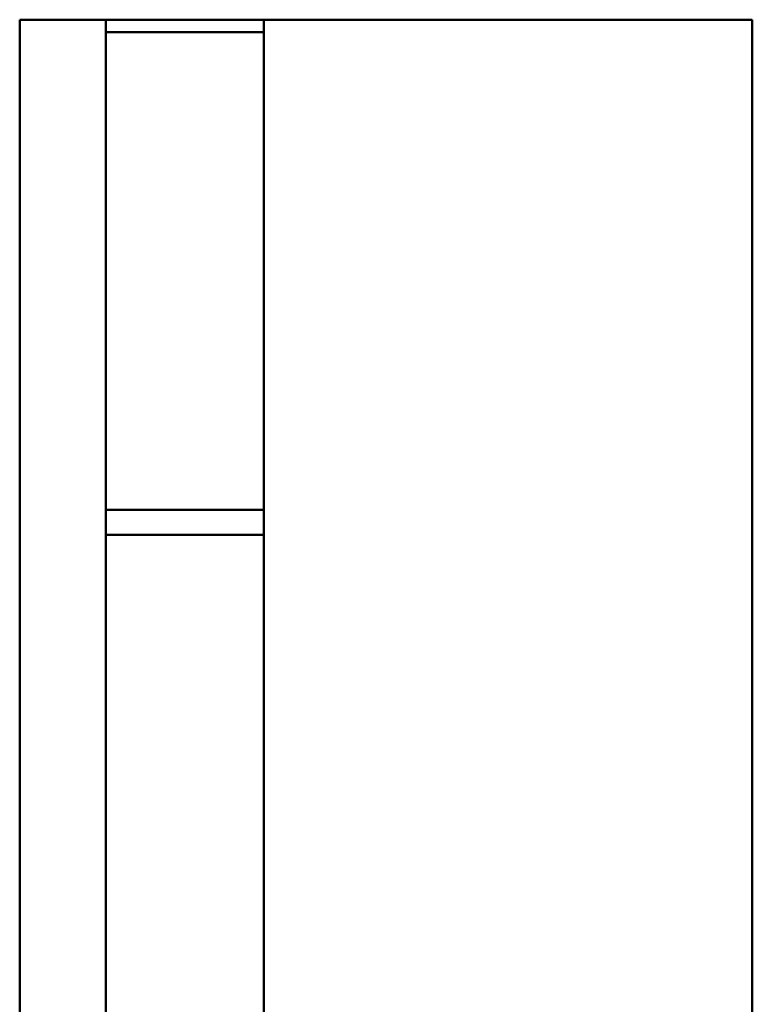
# Model space of a CAD drawing. Header units: inches. Extents: x 3.3 to 32.6, y -0.9 to 23.7.
# Tile 44 of 51: x 19.961 to 20.162, y 13.455 to 13.725. Entities that reach past the tile are written whole.
import ezdxf

# ---------------------------------------------------------------- set-up
doc = ezdxf.new("R2010")
doc.units = ezdxf.units.IN
doc.header["$MEASUREMENT"] = 0
doc.layers.add('Visible Edges(ANSI)', color=7, linetype='Continuous', lineweight=50)

msp = doc.modelspace()

# ---------------------------------------------------------------- linework, layer by layer
at = {"layer": 'Visible Edges(ANSI)'}
for p, q in [((19.96126, 12.3474), (19.96126, 13.72536)), ((19.96913, 13.72536), (19.98488, 13.72536)), ((19.98488, 12.3474), (19.98488, 13.72536)), ((19.98488, 13.72536), (20.02819, 13.72536)), ((20.02819, 12.3474), (20.02819, 13.72536)), ((20.16204, 13.72536), (20.02819, 13.72536)), ((20.16204, 12.3474), (20.16204, 13.72536)), ((19.98488, 13.72194), (20.02819, 13.72194)), ((20.02819, 13.59098), (19.98488, 13.59098)), ((20.02819, 13.58415), (19.98488, 13.58415))]:
    msp.add_line(p, q, dxfattribs=at)
msp.add_ellipse((19.96913, 13.72536), major_axis=(-0.00787, 0), ratio=0.00001, start_param=4.712389, end_param=6.287909, dxfattribs=at)

doc.saveas('drawing.dxf')
